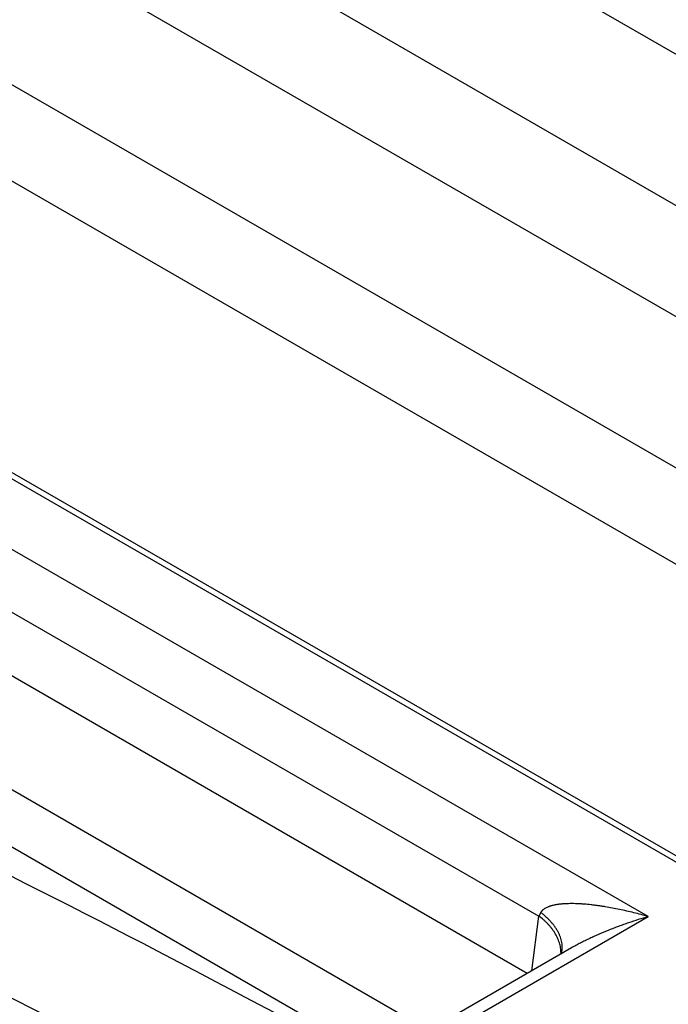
# Model space of a CAD drawing. Header units: inches. Extents: x 0 to 34, y 0 to 22.
# Tile 23 of 124: x 2.24 to 2.506, y 17.699 to 18.103. Entities that reach past the tile are written whole.
import ezdxf

# ---------------------------------------------------------------- set-up
doc = ezdxf.new("R2010")
doc.units = ezdxf.units.IN
doc.header["$LTSCALE"] = 1.87
doc.header["$MEASUREMENT"] = 0
doc.layers.get('0').update_dxf_attribs({"linetype": 'CONTINUOUS'})

msp = doc.modelspace()

# ---------------------------------------------------------------- linework, layer by layer
at = {"color": 7, "linetype": 'CONTINUOUS'}
for p, q in [((7.2103391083, 15.3750291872), (1.1999314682, 18.8453632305)), ((7.1945883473, 15.3220310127), (1.1841807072, 18.792365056)), ((7.2103391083, 15.2672551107), (1.1999314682, 18.737589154)), ((7.1945883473, 15.2142569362), (1.1841807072, 18.6845909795)), ((7.2683218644, 15.1321285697), (1.1872035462, 18.6432900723)), ((2.098468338, 17.9947689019), (2.987164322, 17.4816469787)), ((2.1024055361, 17.9951589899), (2.9911015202, 17.4820370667)), ((2.4982105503, 17.7350299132), (2.2131808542, 17.8996024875)), ((2.2348751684, 17.8613596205), (2.4533400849, 17.7352207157)), ((2.4485916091, 17.7117073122), (2.2348751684, 17.8351045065)), ((2.4096698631, 17.6873925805), (2.2163159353, 17.7990327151)), ((2.2065514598, 17.7812771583), (2.3990241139, 17.6701458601)), ((2.4258295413, 17.6932380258), (2.4982105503, 17.7350299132)), ((2.4503983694, 17.7127505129), (2.4533400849, 17.7352207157)), ((2.4541019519, 17.7366955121), (2.4533400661, 17.7352207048)), ((2.4667138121, 17.7221708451), (2.417955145, 17.6940182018)), ((2.466713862, 17.7221708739), (2.4667096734, 17.7221684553)), ((2.4626439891, 17.72006711), (2.4626497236, 17.7200905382))]:
    msp.add_line(p, q, dxfattribs=at)
for centre, radius, start, end in [((0.1424481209, 13.587432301), 4.661165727, 61.0593313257, 63.7154231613), ((2.4494370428, 17.7200158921), 0.0129751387, 358.1505331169, 0.1516945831)]:
    msp.add_arc(centre, radius, start, end, dxfattribs=at)
for points, knots in [([(2.4982105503, 17.7350299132), (2.4972301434, 17.735313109), (2.4952693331, 17.7358606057), (2.4923218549, 17.7366266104), (2.4893772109, 17.737334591), (2.4864368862, 17.7379820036), (2.4835025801, 17.738565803), (2.4810595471, 17.7389968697), (2.4791099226, 17.739305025), (2.4776534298, 17.7395166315), (2.4762003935, 17.7397080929), (2.4742731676, 17.7399346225), (2.4723506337, 17.7401167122), (2.4704347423, 17.7402468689), (2.4690090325, 17.7403164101), (2.4675919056, 17.7403554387), (2.4661849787, 17.7403606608), (2.4647903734, 17.7403277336), (2.46363768, 17.7402643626), (2.4627245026, 17.7401896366), (2.4620467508, 17.7401209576), (2.4613749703, 17.7400381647), (2.4607099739, 17.7399400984), (2.4600528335, 17.7398248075), (2.4594049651, 17.7396900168), (2.4588726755, 17.7395603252), (2.4584527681, 17.7394462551), (2.4580393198, 17.7393260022), (2.4576318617, 17.7391936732), (2.4572325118, 17.7390456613), (2.4568422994, 17.7388874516), (2.4563685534, 17.7386684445), (2.4559145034, 17.7384173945), (2.4555679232, 17.7381968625), (2.4553178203, 17.7380219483), (2.455117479, 17.7378670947), (2.4549628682, 17.7377376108), (2.4548124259, 17.7376046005), (2.4546322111, 17.7374300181), (2.454432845, 17.737203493), (2.4542553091, 17.7369579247), (2.4541508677, 17.7367843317), (2.4541018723, 17.7366954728)], [0, 0, 0, 0, 0.0670659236, 0.1337838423, 0.2001307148, 0.2660892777, 0.3316359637, 0.3967373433, 0.4291085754, 0.4613519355, 0.4934594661, 0.5254233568, 0.5888773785, 0.620345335, 0.6516188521, 0.6826790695, 0.7135057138, 0.7440717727, 0.7743447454, 0.789358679, 0.8042828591, 0.8191110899, 0.8338379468, 0.8484540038, 0.8629512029, 0.8773195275, 0.8844513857, 0.8915459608, 0.9056162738, 0.9125931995, 0.9195318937, 0.9332848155, 0.9468666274, 0.9535923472, 0.9602748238, 0.9669172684, 0.9702257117, 0.9735269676, 0.9801131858, 0.9867018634, 0.9933313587, 1, 1, 1, 1]), ([(2.462412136, 17.7200502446), (2.4624111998, 17.7204043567), (2.4623802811, 17.7211157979), (2.4622504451, 17.7221808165), (2.4620396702, 17.7232436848), (2.4616521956, 17.724660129), (2.4609753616, 17.7264053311), (2.4600734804, 17.7280688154), (2.4592237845, 17.7293482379), (2.4585230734, 17.7302852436), (2.4577676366, 17.7311924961), (2.4569625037, 17.7320684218), (2.4561126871, 17.7329114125), (2.4549263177, 17.7339896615), (2.4539855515, 17.7347432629), (2.4533400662, 17.7352207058)], [0, 0, 0, 0, 0.0579864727, 0.1164627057, 0.1755303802, 0.2352577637, 0.3567594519, 0.4810917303, 0.5442976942, 0.6081466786, 0.6725876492, 0.7375395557, 0.8028959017, 0.8685287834, 1, 1, 1, 1]), ([(2.4626431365, 17.7200921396), (2.4627279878, 17.7204362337), (2.4628287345, 17.720960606), (2.4629076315, 17.7216684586), (2.4629389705, 17.722206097), (2.4629417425, 17.7227486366), (2.4629070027, 17.7234812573), (2.4627921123, 17.7244071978), (2.4625467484, 17.725519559), (2.4621975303, 17.7266333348), (2.4617487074, 17.7277426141), (2.4612044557, 17.7288415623), (2.4605689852, 17.7299243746), (2.4598461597, 17.7309849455), (2.4590435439, 17.7320196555), (2.458169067, 17.7330256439), (2.4572304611, 17.7339999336), (2.4562354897, 17.7349395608), (2.4551919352, 17.7358415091), (2.4544694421, 17.7364153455), (2.4541019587, 17.7366955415)], [0, 0, 0, 0, 0.0538868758, 0.080994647, 0.1082616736, 0.1357325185, 0.1634498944, 0.2197391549, 0.2773548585, 0.3364245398, 0.3970101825, 0.4591208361, 0.5227240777, 0.5877579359, 0.6541358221, 0.721722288, 0.7903353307, 0.8597557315, 0.9297346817, 1, 1, 1, 1]), ([(2.4982104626, 17.7350300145), (2.496848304, 17.7346367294), (2.4941268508, 17.7338153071), (2.4907476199, 17.7327048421), (2.4880531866, 17.7317636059), (2.4860368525, 17.731030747), (2.4840281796, 17.730271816), (2.4813639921, 17.7292250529), (2.4787242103, 17.7281241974), (2.4761153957, 17.7269652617), (2.474180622, 17.7260681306), (2.4722687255, 17.7251419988), (2.4703836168, 17.7241864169), (2.4685307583, 17.723200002), (2.4673148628, 17.7225178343), (2.4667138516, 17.7221708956)], [0, 0, 0, 0, 0.1247435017, 0.2500856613, 0.3129273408, 0.3758532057, 0.4388404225, 0.5018466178, 0.6276978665, 0.6904432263, 0.7530020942, 0.8153280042, 0.87734712, 0.9389425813, 1, 1, 1, 1]), ([(2.1858939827, 17.7272211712), (2.2030099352, 17.7187743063), (2.2372577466, 17.7015978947), (2.3058028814, 17.6661295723), (2.3568925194, 17.6384675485), (2.390843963, 17.6195537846)], [0, 0, 0, 0, 0.2473129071, 0.4964246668, 1, 1, 1, 1]), ([(2.7300092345, 17.1689360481), (2.7107771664, 17.1828301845), (2.6722772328, 17.2102942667), (2.5951553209, 17.2639018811), (2.5175978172, 17.3157119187), (2.4396356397, 17.3656583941), (2.3813329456, 17.4019560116), (2.323001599, 17.4372183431), (2.2646557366, 17.4714369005), (2.2063096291, 17.5046030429), (2.147977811, 17.5367087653), (2.0896742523, 17.5677463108), (2.0123143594, 17.6075298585), (1.9347507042, 17.6453279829), (1.8570259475, 17.6810668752), (1.8182270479, 17.6981989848), (1.7988464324, 17.7065777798)], [0, 0, 0, 0, 0.0660689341, 0.1316882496, 0.2615409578, 0.3257647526, 0.3895133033, 0.4527820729, 0.5155665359, 0.5778624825, 0.6396662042, 0.7009743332, 0.7617842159, 0.8818994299, 0.9412036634, 1, 1, 1, 1])]:
    msp.add_open_spline(points, degree=3, knots=knots, dxfattribs=at)

doc.saveas('drawing.dxf')
